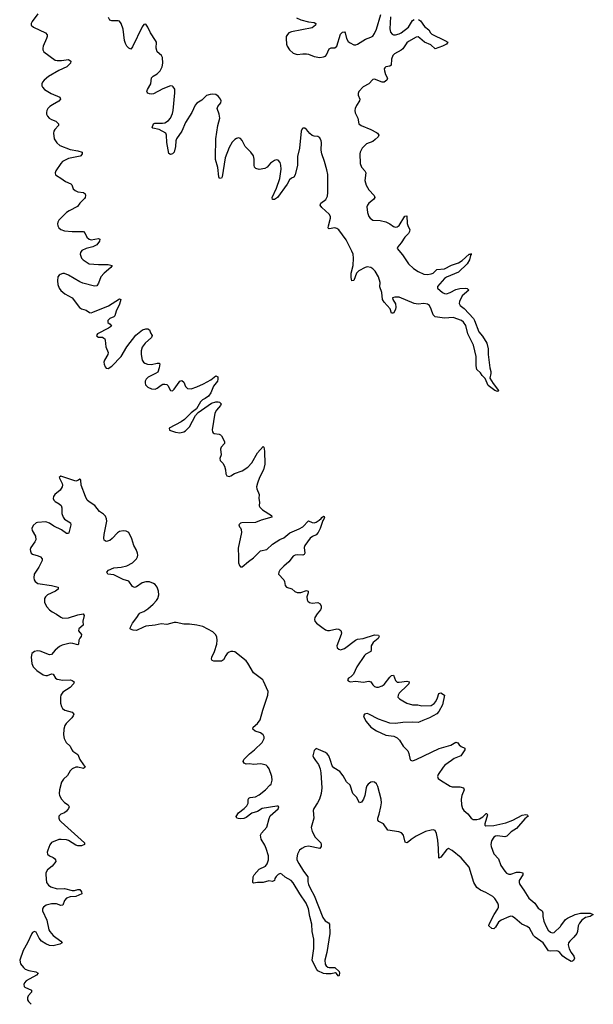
# Model space of a CAD drawing. Header units: inches. Extents: x 1843750 to 1959452, y 907112 to 1016326.
# Tile 88 of 137: x 1934275 to 1940344, y 907422 to 917829. Entities that reach past the tile are written whole.
import ezdxf

# ---------------------------------------------------------------- set-up
doc = ezdxf.new("R2010")
doc.units = ezdxf.units.IN
doc.header["$MEASUREMENT"] = 0
for name, color, linetype in [('B9930', 7, 'Continuous'), ('B9931', 7, 'Continuous'), ('B9940', 7, 'Continuous')]:
    doc.layers.add(name, color=color, linetype=linetype)

msp = doc.modelspace()

# ---------------------------------------------------------------- linework, layer by layer
at = {"layer": 'B9930', "color": 6, "elevation": 600}
for points in [[(1934917, 910000), (1934968, 909930), (1934950, 909916), (1934890, 909929), (1934870, 909928), (1934830, 909910), (1934810, 909890), (1934781, 909839), (1934739, 909801), (1934718, 909770), (1934695, 909690), (1934692, 909650), (1934696, 909630), (1934719, 909590), (1934750, 909556), (1934788, 909530), (1934797, 909510), (1934790, 909490), (1934770, 909462), (1934750, 909447), (1934711, 909430), (1934690, 909410), (1934689, 909391), (1934697, 909370), (1934713, 909350), (1934959, 909130), (1934961, 909110), (1934930, 909098), (1934890, 909096), (1934870, 909103), (1934790, 909153), (1934770, 909160), (1934715, 909165), (1934690, 909164), (1934610, 909131), (1934594, 909106), (1934572, 909052), (1934567, 909030), (1934569, 909010), (1934589, 908990), (1934630, 908975), (1934643, 908963), (1934655, 908950), (1934656, 908930), (1934618, 908882), (1934570, 908845), (1934552, 908810), (1934550, 908790), (1934560, 908710), (1934580, 908680), (1934603, 908663), (1934670, 908643), (1934750, 908647), (1934830, 908624), (1934855, 908625), (1934890, 908637), (1934910, 908636), (1934929, 908610), (1934931, 908590), (1934870, 908561), (1934810, 908557), (1934770, 908543), (1934750, 908520), (1934730, 908469), (1934710, 908468), (1934663, 908483), (1934610, 908483), (1934555, 908470), (1934526, 908450), (1934521, 908439), (1934516, 908430), (1934517, 908410), (1934562, 908310), (1934585, 908210), (1934594, 908190), (1934628, 908148), (1934709, 908090), (1934724, 908070), (1934701, 908059), (1934630, 908040), (1934590, 908043), (1934550, 908061), (1934507, 908090), (1934482, 908122), (1934450, 908183), (1934430, 908193), (1934410, 908182), (1934402, 908170), (1934357, 908070), (1934310, 907991), (1934275, 907890), (1934282, 907850), (1934314, 907810), (1934334, 907794), (1934370, 907780), (1934445, 907765), (1934470, 907750), (1934452, 907730), (1934344, 907670), (1934325, 907650), (1934318, 907630), (1934321, 907610), (1934330, 907602), (1934399, 907570), (1934401, 907550), (1934365, 907510), (1934357, 907490), (1934358, 907470), (1934369, 907450), (1934397, 907422)], [(1937403, 910000), (1937435, 909955), (1937453, 909910), (1937461, 909870), (1937473, 909710), (1937464, 909650), (1937446, 909590), (1937426, 909550), (1937388, 909492), (1937381, 909470), (1937387, 909390), (1937360, 909290), (1937369, 909250), (1937402, 909190), (1937461, 909130), (1937466, 909110), (1937463, 909090), (1937450, 909069), (1937330, 909093), (1937290, 909086), (1937259, 909070), (1937234, 909050), (1937214, 909010), (1937206, 908970), (1937208, 908950), (1937227, 908910), (1937276, 908830), (1937322, 908770), (1937324, 908716), (1937331, 908690), (1937350, 908644), (1937391, 908571), (1937481, 908341), (1937506, 908306), (1937542, 908282), (1937552, 908270), (1937555, 908170), (1937525, 907970), (1937502, 907890), (1937507, 907847), (1937517, 907830), (1937535, 907815), (1937550, 907811), (1937610, 907810), (1937654, 907770), (1937659, 907750), (1937656, 907730), (1937650, 907719), (1937643, 907723), (1937627, 907747), (1937616, 907756), (1937570, 907745), (1937517, 907743), (1937490, 907749), (1937430, 907777), (1937417, 907790), (1937386, 907850), (1937371, 907890), (1937387, 908013), (1937387, 908110), (1937369, 908190), (1937366, 908270), (1937345, 908350), (1937330, 908430), (1937307, 908490), (1937238, 908590), (1937170, 908706), (1937147, 908730), (1937085, 908765), (1937050, 908796), (1937030, 908803), (1937010, 908793), (1936990, 908772), (1936976, 908750), (1936970, 908730), (1936958, 908722), (1936950, 908720), (1936910, 908727), (1936850, 908710), (1936790, 908710), (1936750, 908703), (1936740, 908710), (1936744, 908770), (1936754, 908790), (1936810, 908850), (1936877, 908883), (1936893, 908907), (1936909, 908950), (1936907, 908990), (1936883, 909070), (1936870, 909103), (1936829, 909169), (1936823, 909210), (1936834, 909230), (1936890, 909295), (1936913, 909387), (1936926, 909414), (1937010, 909489), (1937015, 909510), (1937010, 909515), (1936995, 909515), (1936841, 909490), (1936790, 909461), (1936730, 909443), (1936670, 909396), (1936646, 909386), (1936610, 909382), (1936586, 909386), (1936572, 909390), (1936567, 909407), (1936590, 909447), (1936650, 909490), (1936679, 909521), (1936691, 909549), (1936693, 909587), (1936700, 909600), (1936712, 909608), (1936770, 909615), (1936810, 909635), (1936876, 909690), (1936923, 909737), (1936934, 909750), (1936946, 909790), (1936944, 909830), (1936915, 909910), (1936896, 909936), (1936881, 909950), (1936825, 909965), (1936750, 909956), (1936710, 909963), (1936670, 909962), (1936649, 909970), (1936638, 909990), (1936642, 910000)], [(1940000, 907956), (1939989, 907969), (1939970, 907984), (1939950, 907988), (1939890, 907982), (1939868, 907988), (1939812, 908072), (1939730, 908130), (1939710, 908150), (1939667, 908227), (1939644, 908244), (1939588, 908270), (1939514, 908334), (1939490, 908349), (1939470, 908352), (1939450, 908348), (1939369, 908311), (1939342, 908290), (1939310, 908236), (1939290, 908218), (1939270, 908225), (1939239, 908250), (1939241, 908270), (1939294, 908370), (1939334, 908430), (1939341, 908450), (1939341, 908470), (1939332, 908490), (1939301, 908541), (1939282, 908562), (1939205, 908605), (1939150, 908628), (1939110, 908656), (1939081, 908710), (1939030, 908870), (1938944, 908970), (1938850, 909047), (1938810, 909069), (1938790, 909056), (1938730, 908976), (1938710, 908968), (1938707, 909070), (1938698, 909158), (1938686, 909226), (1938670, 909258), (1938650, 909265), (1938630, 909264), (1938570, 909247), (1938470, 909199), (1938417, 909163), (1938390, 909139), (1938370, 909129), (1938355, 909135), (1938334, 909210), (1938313, 909233), (1938285, 909245), (1938170, 909264), (1938125, 909330), (1938076, 909356), (1938063, 909370), (1938063, 909390), (1938078, 909430), (1938097, 909510), (1938102, 909550), (1938098, 909590), (1938064, 909724), (1938050, 909752), (1938030, 909769), (1938010, 909774), (1937990, 909770), (1937962, 909750), (1937948, 909732), (1937940, 909710), (1937927, 909630), (1937913, 909590), (1937890, 909560), (1937870, 909552), (1937839, 909610), (1937799, 909650), (1937770, 909738), (1937733, 909773), (1937697, 909837), (1937661, 909881), (1937600, 909920), (1937581, 909941), (1937563, 910000)], [(1938419, 910000), (1938420, 910000), (1938430, 909997), (1938440, 910000)], [(1938842, 910000), (1938773, 909950), (1938754, 909930), (1938701, 909850), (1938695, 909830), (1938703, 909810), (1938726, 909790), (1938830, 909728), (1938850, 909722), (1938930, 909721), (1938972, 909710), (1938979, 909690), (1938952, 909630), (1938945, 909590), (1938948, 909530), (1938960, 909490), (1938974, 909470), (1939016, 909436), (1939050, 909389), (1939074, 909374), (1939110, 909374), (1939138, 909382), (1939176, 909404), (1939210, 909438), (1939218, 909438), (1939226, 909426), (1939195, 909330), (1939197, 909317), (1939207, 909307), (1939290, 909312), (1939420, 909340), (1939493, 909368), (1939590, 909421), (1939629, 909429), (1939645, 909425), (1939650, 909418), (1939653, 909410), (1939618, 909382), (1939530, 909280), (1939476, 909244), (1939430, 909199), (1939408, 909192), (1939330, 909201), (1939310, 909198), (1939290, 909188), (1939268, 909150), (1939261, 909110), (1939262, 909090), (1939290, 909012), (1939339, 908959), (1939366, 908890), (1939408, 908828), (1939427, 908807), (1939450, 908797), (1939470, 908796), (1939530, 908818), (1939570, 908818), (1939597, 908810), (1939597, 908790), (1939561, 908730), (1939558, 908710), (1939565, 908690), (1939610, 908630), (1939663, 908543), (1939726, 908490), (1939759, 908439), (1939804, 908410), (1939809, 908390), (1939810, 908350), (1939822, 908302), (1939844, 908244), (1939866, 908206), (1939890, 908183), (1939910, 908176), (1939930, 908181), (1939996, 908244), (1940000, 908250)]]:
    msp.add_lwpolyline(points, dxfattribs=at)
at = {"layer": 'B9931', "color": 6, "elevation": 600}
for points in [[(1934466, 917890), (1934407, 917810), (1934397, 917790), (1934398, 917770), (1934422, 917750), (1934549, 917690), (1934564, 917670), (1934565, 917650), (1934559, 917630), (1934525, 917550), (1934521, 917530), (1934521, 917510), (1934529, 917490), (1934650, 917403), (1934670, 917398), (1934717, 917397), (1934790, 917407), (1934816, 917390), (1934812, 917370), (1934774, 917330), (1934689, 917291), (1934580, 917230), (1934534, 917190), (1934518, 917170), (1934510, 917150), (1934509, 917130), (1934515, 917115), (1934537, 917090), (1934608, 917048), (1934698, 917010), (1934706, 916990), (1934690, 916968), (1934621, 916930), (1934594, 916910), (1934573, 916890), (1934562, 916870), (1934558, 916850), (1934559, 916830), (1934568, 916810), (1934587, 916790), (1934610, 916776), (1934658, 916758), (1934684, 916730), (1934684, 916710), (1934647, 916670), (1934637, 916650), (1934634, 916630), (1934639, 916570), (1934667, 916527), (1934701, 916501), (1934810, 916457), (1934890, 916444), (1934936, 916430), (1934937, 916410), (1934922, 916390), (1934914, 916386), (1934790, 916362), (1934728, 916332), (1934709, 916310), (1934656, 916230), (1934650, 916210), (1934655, 916190), (1934663, 916183), (1934710, 916156), (1934760, 916120), (1934816, 916096), (1934825, 916085), (1934842, 916042), (1934863, 916023), (1934891, 916011), (1934950, 916004), (1934968, 915990), (1934972, 915970), (1934968, 915950), (1934961, 915939), (1934912, 915890), (1934886, 915854), (1934797, 915810), (1934770, 915792), (1934689, 915710), (1934677, 915690), (1934675, 915670), (1934678, 915650), (1934689, 915630), (1934710, 915611), (1934750, 915598), (1934830, 915589), (1934950, 915592), (1934967, 915570), (1934986, 915530), (1935010, 915509), (1935030, 915503), (1935110, 915515), (1935123, 915510), (1935120, 915490), (1935090, 915450), (1935050, 915430), (1934977, 915410), (1934931, 915390), (1934919, 915370), (1934916, 915350), (1934921, 915330), (1934930, 915310), (1934947, 915290), (1935010, 915249), (1935110, 915240), (1935210, 915241), (1935252, 915230), (1935238, 915210), (1935169, 915151), (1935132, 915110), (1935110, 915043), (1935090, 915016), (1935068, 915012), (1934944, 915044), (1934910, 915059), (1934790, 915128), (1934750, 915145), (1934730, 915147), (1934703, 915137), (1934691, 915129), (1934680, 915110), (1934676, 915070), (1934680, 915030), (1934693, 914990), (1934710, 914966), (1934754, 914930), (1934831, 914891), (1934908, 914788), (1934930, 914774), (1934978, 914758), (1935015, 914735), (1935030, 914732), (1935050, 914738), (1935215, 914805), (1935330, 914878), (1935345, 914870), (1935330, 914821), (1935295, 914750), (1935280, 914700), (1935271, 914689), (1935228, 914670), (1935207, 914650), (1935208, 914630), (1935232, 914610), (1935246, 914590), (1935215, 914570), (1935097, 914510), (1935086, 914490), (1935090, 914484), (1935110, 914474), (1935150, 914472), (1935164, 914464), (1935175, 914455), (1935181, 914441), (1935188, 914370), (1935211, 914310), (1935207, 914290), (1935173, 914230), (1935166, 914210), (1935168, 914188), (1935179, 914159), (1935190, 914147), (1935210, 914143), (1935250, 914166), (1935350, 914271), (1935407, 914370), (1935504, 914496), (1935573, 914550), (1935610, 914562), (1935630, 914560), (1935649, 914550), (1935658, 914518), (1935676, 914490), (1935668, 914470), (1935603, 914410), (1935570, 914368), (1935561, 914330), (1935559, 914290), (1935572, 914232), (1935586, 914210), (1935599, 914199), (1935627, 914187), (1935670, 914186), (1935730, 914200), (1935750, 914199), (1935757, 914190), (1935751, 914150), (1935735, 914105), (1935712, 914088), (1935668, 914070), (1935634, 914050), (1935613, 914030), (1935603, 914010), (1935601, 913990), (1935607, 913970), (1935630, 913946), (1935670, 913928), (1935710, 913925), (1935730, 913933), (1935770, 913967), (1935790, 913976), (1935810, 913978), (1935830, 913972), (1935842, 913962), (1935870, 913910), (1935890, 913906), (1935910, 913925), (1935961, 913999), (1935970, 914009), (1935990, 914015), (1936010, 913997), (1936030, 913953), (1936050, 913931), (1936090, 913928), (1936150, 913947), (1936220, 913980), (1936297, 914023), (1936350, 914065), (1936370, 914053), (1936372, 914030), (1936367, 914010), (1936325, 913955), (1936296, 913884), (1936271, 913849), (1936236, 913824), (1936208, 913810), (1936188, 913790), (1936144, 913716), (1936090, 913675), (1936018, 913602), (1935983, 913577), (1935856, 913510), (1935861, 913490), (1935925, 913470), (1935970, 913463), (1936010, 913472), (1936030, 913485), (1936070, 913527), (1936135, 913645), (1936163, 913677), (1936303, 913777), (1936349, 913791), (1936376, 913790), (1936390, 913785), (1936406, 913770), (1936399, 913750), (1936357, 913703), (1936339, 913670), (1936313, 913493), (1936314, 913474), (1936322, 913462), (1936334, 913454), (1936387, 913447), (1936401, 913441), (1936411, 913431), (1936443, 913370), (1936443, 913350), (1936408, 913310), (1936400, 913290), (1936405, 913230), (1936393, 913190), (1936396, 913170), (1936423, 913143), (1936442, 913110), (1936454, 913070), (1936455, 913030), (1936467, 913007), (1936490, 913001), (1936510, 913008), (1936548, 913032), (1936630, 913061), (1936690, 913099), (1936730, 913145), (1936790, 913251), (1936850, 913318), (1936858, 913310), (1936866, 913270), (1936867, 913130), (1936853, 913070), (1936812, 912990), (1936791, 912930), (1936782, 912890), (1936783, 912870), (1936807, 912810), (1936806, 912770), (1936813, 912730), (1936810, 912690), (1936816, 912676), (1936845, 912650), (1936940, 912590), (1936943, 912570), (1936830, 912541), (1936770, 912513), (1936625, 912510), (1936610, 912506), (1936595, 912490), (1936600, 912470), (1936610, 912460), (1936619, 912439), (1936622, 912410), (1936585, 912245), (1936591, 912150), (1936589, 912090), (1936600, 912060), (1936610, 912047), (1936630, 912045), (1936697, 912103), (1936750, 912140), (1936790, 912185), (1936824, 912216), (1936890, 912229), (1936950, 912286), (1937026, 912334), (1937070, 912354), (1937133, 912407), (1937232, 912448), (1937270, 912470), (1937330, 912531), (1937370, 912514), (1937390, 912512), (1937410, 912519), (1937442, 912538), (1937464, 912556), (1937470, 912568), (1937490, 912582), (1937497, 912577), (1937500, 912570), (1937493, 912550), (1937483, 912537), (1937454, 912450), (1937432, 912410), (1937410, 912386), (1937372, 912368), (1937348, 912350), (1937292, 912270), (1937286, 912250), (1937290, 912190), (1937284, 912176), (1937270, 912169), (1937210, 912174), (1937190, 912170), (1937170, 912158), (1937121, 912099), (1937070, 912054), (1937029, 912010), (1937015, 911990), (1937013, 911970), (1937069, 911910), (1937078, 911890), (1937085, 911850), (1937098, 911830), (1937154, 911814), (1937186, 911786), (1937210, 911774), (1937250, 911776), (1937310, 911796), (1937328, 911790), (1937327, 911770), (1937314, 911730), (1937316, 911696), (1937323, 911683), (1937340, 911670), (1937370, 911661), (1937430, 911668), (1937454, 911654), (1937465, 911630), (1937466, 911610), (1937459, 911590), (1937424, 911550), (1937398, 911510), (1937393, 911490), (1937396, 911470), (1937414, 911450), (1937470, 911408), (1937510, 911380), (1937530, 911372), (1937552, 911372), (1937630, 911391), (1937650, 911387), (1937672, 911372), (1937678, 911350), (1937676, 911330), (1937631, 911210), (1937635, 911190), (1937650, 911176), (1937670, 911170), (1937710, 911183), (1937828, 911272), (1937850, 911282), (1937910, 911290), (1938030, 911326), (1938070, 911325), (1938077, 911310), (1938068, 911290), (1938015, 911245), (1937994, 911210), (1937994, 911170), (1937989, 911150), (1937938, 911122), (1937924, 911110), (1937843, 910990), (1937807, 910913), (1937777, 910883), (1937753, 910870), (1937742, 910850), (1937750, 910840), (1937770, 910830), (1937830, 910839), (1937910, 910828), (1937970, 910838), (1937990, 910829), (1938010, 910800), (1938030, 910782), (1938050, 910775), (1938070, 910775), (1938110, 910788), (1938130, 910802), (1938190, 910879), (1938210, 910899), (1938230, 910900), (1938250, 910845), (1938270, 910827), (1938290, 910826), (1938370, 910839), (1938396, 910830), (1938393, 910810), (1938376, 910790), (1938290, 910710), (1938279, 910690), (1938277, 910670), (1938292, 910650), (1938328, 910628), (1938370, 910606), (1938430, 910589), (1938486, 910586), (1938530, 910576), (1938630, 910581), (1938660, 910600), (1938678, 910622), (1938697, 910663), (1938710, 910708), (1938730, 910714), (1938771, 910690), (1938750, 910587), (1938710, 910517), (1938690, 910493), (1938610, 910449), (1938539, 910421), (1938510, 910406), (1938490, 910401), (1938430, 910405), (1938330, 910399), (1938250, 910389), (1938190, 910395), (1938070, 910435), (1937970, 910490), (1937950, 910495), (1937923, 910490), (1937914, 910470), (1937918, 910450), (1937939, 910410), (1937990, 910353), (1938050, 910313), (1938150, 910267), (1938235, 910255), (1938270, 910238), (1938293, 910213), (1938331, 910151), (1938380, 910100), (1938393, 910073), (1938407, 910007), (1938419, 910000)], [(1938494, 917830), (1938516, 917816), (1938559, 917759), (1938603, 917723), (1938622, 917690), (1938636, 917676), (1938774, 917610), (1938806, 917590), (1938789, 917570), (1938750, 917550), (1938670, 917520), (1938625, 917565), (1938559, 917590), (1938510, 917635), (1938490, 917647), (1938470, 917643), (1938390, 917600), (1938370, 917584), (1938330, 917523), (1938310, 917506), (1938241, 917470), (1938222, 917450), (1938209, 917411), (1938204, 917350), (1938190, 917338), (1938149, 917331), (1938138, 917322), (1938132, 917310), (1938134, 917290), (1938145, 917250), (1938165, 917210), (1938160, 917190), (1938130, 917170), (1938110, 917170), (1938030, 917201), (1938010, 917197), (1937970, 917151), (1937910, 917119), (1937863, 917070), (1937855, 917050), (1937857, 917030), (1937875, 916990), (1937871, 916970), (1937837, 916923), (1937823, 916890), (1937821, 916870), (1937826, 916846), (1937854, 916790), (1937863, 916730), (1937886, 916710), (1937989, 916670), (1938050, 916636), (1938060, 916630), (1938074, 916610), (1938067, 916590), (1938037, 916563), (1938010, 916543), (1937944, 916516), (1937900, 916470), (1937877, 916430), (1937873, 916410), (1937876, 916310), (1937891, 916270), (1937928, 916230), (1937937, 916210), (1937927, 916130), (1937939, 916079), (1937970, 916031), (1938025, 915970), (1938031, 915951), (1938019, 915930), (1937970, 915890), (1937955, 915870), (1937949, 915850), (1937954, 915790), (1937969, 915750), (1937983, 915730), (1938012, 915712), (1938090, 915708), (1938150, 915692), (1938190, 915673), (1938230, 915645), (1938250, 915638), (1938270, 915641), (1938290, 915655), (1938350, 915752), (1938370, 915757), (1938376, 915676), (1938384, 915644), (1938401, 915610), (1938398, 915590), (1938387, 915570), (1938350, 915530), (1938310, 915470), (1938275, 915430), (1938269, 915410), (1938324, 915344), (1938390, 915250), (1938441, 915201), (1938490, 915168), (1938550, 915140), (1938590, 915135), (1938630, 915142), (1938650, 915151), (1938690, 915188), (1938770, 915197), (1938845, 915235), (1938919, 915261), (1938955, 915285), (1939030, 915352), (1939048, 915352), (1939050, 915358), (1939050, 915345), (1939044, 915336), (1939034, 915290), (1939010, 915249), (1938918, 915162), (1938790, 915109), (1938768, 915092), (1938697, 915010), (1938697, 914990), (1938750, 914946), (1938770, 914935), (1938790, 914932), (1938830, 914945), (1938890, 914976), (1938930, 914988), (1938996, 914990), (1939008, 914988), (1939026, 914970), (1938957, 914910), (1938928, 914850), (1938923, 914830), (1938934, 914810), (1938976, 914776), (1939077, 914670), (1939088, 914650), (1939131, 914531), (1939170, 914484), (1939218, 914410), (1939232, 914350), (1939230, 914290), (1939248, 914150), (1939258, 914110), (1939259, 914090), (1939250, 914042), (1939284, 913984), (1939340, 913910), (1939338, 913902), (1939330, 913899), (1939301, 913910), (1939230, 913962), (1939198, 914038), (1939168, 914070), (1939150, 914098), (1939112, 914132), (1939105, 914170), (1939106, 914270), (1939076, 914390), (1939017, 914510), (1938996, 914596), (1938971, 914631), (1938950, 914649), (1938862, 914682), (1938770, 914675), (1938669, 914689), (1938651, 914711), (1938630, 914770), (1938610, 914808), (1938590, 914821), (1938550, 914830), (1938490, 914823), (1938450, 914830), (1938290, 914895), (1938243, 914897), (1938221, 914890), (1938223, 914870), (1938250, 914826), (1938255, 914790), (1938250, 914765), (1938230, 914727), (1938210, 914727), (1938193, 914773), (1938130, 914842), (1938115, 914870), (1938105, 914945), (1938086, 915006), (1938089, 915051), (1938071, 915110), (1938037, 915170), (1938010, 915197), (1937990, 915210), (1937950, 915217), (1937930, 915211), (1937864, 915176), (1937839, 915150), (1937810, 915073), (1937789, 915069), (1937783, 915103), (1937783, 915150), (1937802, 915230), (1937808, 915310), (1937802, 915350), (1937790, 915384), (1937730, 915504), (1937650, 915608), (1937630, 915623), (1937610, 915630), (1937550, 915617), (1937542, 915622), (1937539, 915630), (1937543, 915650), (1937565, 915730), (1937563, 915750), (1937550, 915775), (1937470, 915844), (1937453, 915870), (1937460, 915890), (1937513, 915930), (1937530, 915963), (1937536, 916004), (1937536, 916144), (1937534, 916194), (1937524, 916244), (1937499, 916330), (1937470, 916410), (1937466, 916450), (1937469, 916530), (1937465, 916550), (1937450, 916582), (1937430, 916595), (1937390, 916598), (1937370, 916605), (1937345, 916625), (1937310, 916667), (1937290, 916681), (1937270, 916684), (1937263, 916677), (1937254, 916650), (1937236, 916470), (1937215, 916385), (1937213, 916290), (1937190, 916190), (1937174, 916166), (1937150, 916156), (1937130, 916138), (1937105, 916090), (1937004, 915950), (1936970, 915930), (1936948, 915928), (1936945, 915950), (1936993, 916047), (1937028, 916150), (1937043, 916250), (1937039, 916290), (1937030, 916319), (1937010, 916343), (1936990, 916347), (1936970, 916340), (1936930, 916314), (1936892, 916270), (1936870, 916257), (1936810, 916247), (1936775, 916255), (1936760, 916270), (1936755, 916290), (1936756, 916356), (1936750, 916390), (1936721, 916430), (1936661, 916490), (1936630, 916553), (1936610, 916574), (1936590, 916580), (1936570, 916575), (1936550, 916564), (1936524, 916536), (1936490, 916478), (1936448, 916370), (1936418, 916170), (1936410, 916156), (1936390, 916149), (1936382, 916170), (1936373, 916267), (1936348, 916350), (1936346, 916374), (1936351, 916570), (1936371, 916710), (1936391, 916790), (1936385, 916830), (1936364, 916890), (1936370, 916912), (1936402, 916950), (1936405, 916970), (1936400, 916990), (1936379, 917019), (1936350, 917037), (1936310, 917042), (1936290, 917039), (1936250, 917027), (1936203, 916977), (1936150, 916947), (1936133, 916927), (1936095, 916850), (1936030, 916744), (1935990, 916650), (1935935, 916570), (1935927, 916550), (1935922, 916490), (1935910, 916430), (1935890, 916411), (1935870, 916405), (1935854, 916414), (1935832, 916530), (1935828, 916610), (1935820, 916630), (1935750, 916668), (1935684, 916684), (1935677, 916690), (1935690, 916730), (1935703, 916737), (1935786, 916734), (1935810, 916740), (1935850, 916764), (1935870, 916790), (1935890, 916837), (1935897, 916870), (1935917, 917057), (1935915, 917095), (1935900, 917120), (1935890, 917127), (1935870, 917130), (1935790, 917099), (1935690, 917045), (1935670, 917043), (1935647, 917047), (1935632, 917052), (1935622, 917062), (1935620, 917070), (1935627, 917090), (1935662, 917150), (1935670, 917213), (1935688, 917232), (1935730, 917257), (1935760, 917290), (1935784, 917330), (1935791, 917370), (1935787, 917430), (1935777, 917450), (1935730, 917490), (1935719, 917530), (1935721, 917590), (1935713, 917610), (1935658, 917690), (1935630, 917752), (1935610, 917782), (1935590, 917777), (1935570, 917755), (1935470, 917544), (1935450, 917518), (1935430, 917527), (1935410, 917551), (1935396, 917576), (1935384, 917610), (1935368, 917728), (1935350, 917790), (1935332, 917812), (1935317, 917817), (1935250, 917819), (1935230, 917826), (1935214, 917854)], [(1937204, 917850), (1937249, 917829), (1937330, 917808), (1937390, 917801), (1937407, 917790), (1937403, 917770), (1937370, 917745), (1937150, 917700), (1937123, 917690), (1937108, 917672), (1937096, 917650), (1937093, 917630), (1937099, 917570), (1937106, 917550), (1937130, 917512), (1937170, 917474), (1937210, 917461), (1937270, 917469), (1937308, 917468), (1937330, 917465), (1937390, 917439), (1937450, 917430), (1937490, 917435), (1937510, 917445), (1937521, 917459), (1937550, 917520), (1937570, 917531), (1937610, 917531), (1937630, 917549), (1937670, 917678), (1937690, 917698), (1937710, 917701), (1937718, 917690), (1937731, 917630), (1937750, 917600), (1937770, 917583), (1937810, 917564), (1937830, 917563), (1937850, 917570), (1937935, 917625), (1937990, 917643), (1938010, 917654), (1938030, 917685), (1938049, 917730), (1938096, 917884)], [(1938199, 917859), (1938192, 917732), (1938199, 917699), (1938216, 917676), (1938230, 917669), (1938250, 917668), (1938290, 917679), (1938310, 917691), (1938390, 917752), (1938430, 917820), (1938450, 917833)], [(1936642, 910000), (1936645, 910010), (1936705, 910070), (1936760, 910110), (1936841, 910190), (1936861, 910230), (1936860, 910250), (1936850, 910270), (1936823, 910290), (1936768, 910310), (1936741, 910330), (1936744, 910350), (1936790, 910391), (1936820, 910430), (1936847, 910530), (1936902, 910690), (1936903, 910730), (1936856, 910836), (1936846, 910850), (1936750, 910926), (1936690, 911028), (1936671, 911051), (1936550, 911146), (1936530, 911152), (1936510, 911152), (1936490, 911144), (1936470, 911129), (1936455, 911110), (1936430, 911062), (1936410, 911050), (1936330, 911050), (1936310, 911057), (1936304, 911070), (1936307, 911090), (1936335, 911150), (1936360, 911230), (1936366, 911270), (1936362, 911302), (1936349, 911329), (1936318, 911358), (1936214, 911414), (1936150, 911430), (1936070, 911440), (1936010, 911439), (1935930, 911459), (1935910, 911459), (1935830, 911437), (1935770, 911445), (1935710, 911430), (1935610, 911419), (1935584, 911410), (1935510, 911373), (1935475, 911375), (1935446, 911386), (1935443, 911390), (1935448, 911410), (1935469, 911451), (1935515, 911510), (1935538, 911550), (1935550, 911560), (1935590, 911574), (1935630, 911601), (1935688, 911650), (1935723, 911690), (1935735, 911710), (1935746, 911750), (1935745, 911790), (1935731, 911830), (1935710, 911858), (1935690, 911871), (1935650, 911886), (1935610, 911889), (1935570, 911877), (1935510, 911834), (1935490, 911828), (1935470, 911839), (1935430, 911893), (1935370, 911913), (1935270, 911963), (1935206, 911970), (1935198, 911990), (1935216, 912010), (1935270, 912035), (1935350, 912041), (1935410, 912055), (1935470, 912089), (1935512, 912130), (1935523, 912150), (1935526, 912170), (1935523, 912190), (1935508, 912230), (1935484, 912270), (1935463, 912343), (1935428, 912408), (1935403, 912423), (1935370, 912428), (1935330, 912418), (1935310, 912405), (1935255, 912345), (1935230, 912325), (1935190, 912314), (1935170, 912327), (1935166, 912350), (1935169, 912389), (1935196, 912530), (1935194, 912554), (1935182, 912582), (1935162, 912602), (1935119, 912630), (1935070, 912695), (1935010, 912733), (1934990, 912752), (1934971, 912790), (1934925, 912910), (1934923, 912963), (1934918, 912970), (1934910, 912972), (1934898, 912962), (1934869, 912951), (1934710, 913006), (1934694, 912990), (1934726, 912926), (1934728, 912910), (1934723, 912890), (1934702, 912858), (1934648, 912810), (1934633, 912790), (1934630, 912770), (1934636, 912750), (1934650, 912735), (1934693, 912713), (1934713, 912693), (1934722, 912670), (1934721, 912610), (1934736, 912570), (1934750, 912550), (1934812, 912512), (1934817, 912490), (1934794, 912406), (1934790, 912400), (1934781, 912399), (1934770, 912399), (1934718, 912438), (1934636, 912476), (1934590, 912509), (1934550, 912523), (1934464, 912516), (1934449, 912510), (1934418, 912482), (1934405, 912450), (1934407, 912430), (1934442, 912370), (1934445, 912330), (1934436, 912310), (1934393, 912250), (1934387, 912230), (1934388, 912210), (1934398, 912190), (1934410, 912181), (1934470, 912163), (1934496, 912150), (1934511, 912131), (1934512, 912112), (1934477, 912043), (1934429, 911970), (1934424, 911930), (1934428, 911910), (1934439, 911890), (1934467, 911870), (1934610, 911850), (1934682, 911830), (1934682, 911810), (1934654, 911790), (1934568, 911750), (1934547, 911730), (1934536, 911710), (1934536, 911670), (1934563, 911623), (1934590, 911590), (1934618, 911570), (1934666, 911546), (1934710, 911513), (1934730, 911505), (1934790, 911506), (1934890, 911538), (1934948, 911548), (1934956, 911530), (1934943, 911470), (1934948, 911430), (1934901, 911390), (1934898, 911370), (1934928, 911330), (1934926, 911310), (1934910, 911293), (1934899, 911270), (1934898, 911230), (1934890, 911221), (1934837, 911237), (1934810, 911239), (1934723, 911217), (1934697, 911203), (1934650, 911165), (1934610, 911121), (1934590, 911115), (1934490, 911154), (1934463, 911157), (1934430, 911152), (1934402, 911130), (1934397, 911090), (1934405, 911025), (1934417, 910990), (1934458, 910950), (1934525, 910905), (1934550, 910896), (1934570, 910897), (1934610, 910914), (1934630, 910912), (1934654, 910870), (1934670, 910857), (1934730, 910847), (1934811, 910851), (1934830, 910846), (1934852, 910830), (1934845, 910810), (1934808, 910770), (1934730, 910720), (1934711, 910690), (1934705, 910670), (1934706, 910606), (1934717, 910570), (1934729, 910550), (1934752, 910532), (1934830, 910510), (1934847, 910490), (1934842, 910470), (1934827, 910450), (1934766, 910390), (1934752, 910368), (1934741, 910330), (1934738, 910270), (1934747, 910230), (1934768, 910190), (1934809, 910150), (1934826, 910110), (1934837, 910097), (1934890, 910062), (1934910, 910010), (1934917, 910000)], [(1937563, 910000), (1937547, 910050), (1937529, 910069), (1937510, 910082), (1937410, 910127), (1937390, 910104), (1937378, 910050), (1937382, 910030), (1937403, 910000)], [(1938440, 910000), (1938470, 910008), (1938714, 910126), (1938838, 910162), (1938890, 910193), (1938910, 910185), (1938924, 910164), (1938946, 910146), (1938986, 910130), (1938984, 910110), (1938942, 910050), (1938870, 910020), (1938842, 910000)]]:
    msp.add_lwpolyline(points, dxfattribs=at)
at = {"layer": 'B9940', "color": 6, "elevation": 600}
msp.add_lwpolyline([(1940000, 908250), (1940050, 908319), (1940070, 908333), (1940152, 908370), (1940210, 908386), (1940247, 908387), (1940310, 908385), (1940344, 908370), (1940311, 908350), (1940261, 908339), (1940224, 908310), (1940199, 908281), (1940182, 908250), (1940177, 908190), (1940170, 908170), (1940139, 908130), (1940095, 908090), (1940082, 908070), (1940079, 908050), (1940090, 908010), (1940109, 907969), (1940139, 907930), (1940146, 907910), (1940135, 907885), (1940123, 907877), (1940110, 907876), (1940050, 907908), (1940022, 907930), (1940000, 907956)], dxfattribs=at)

doc.saveas('drawing.dxf')
